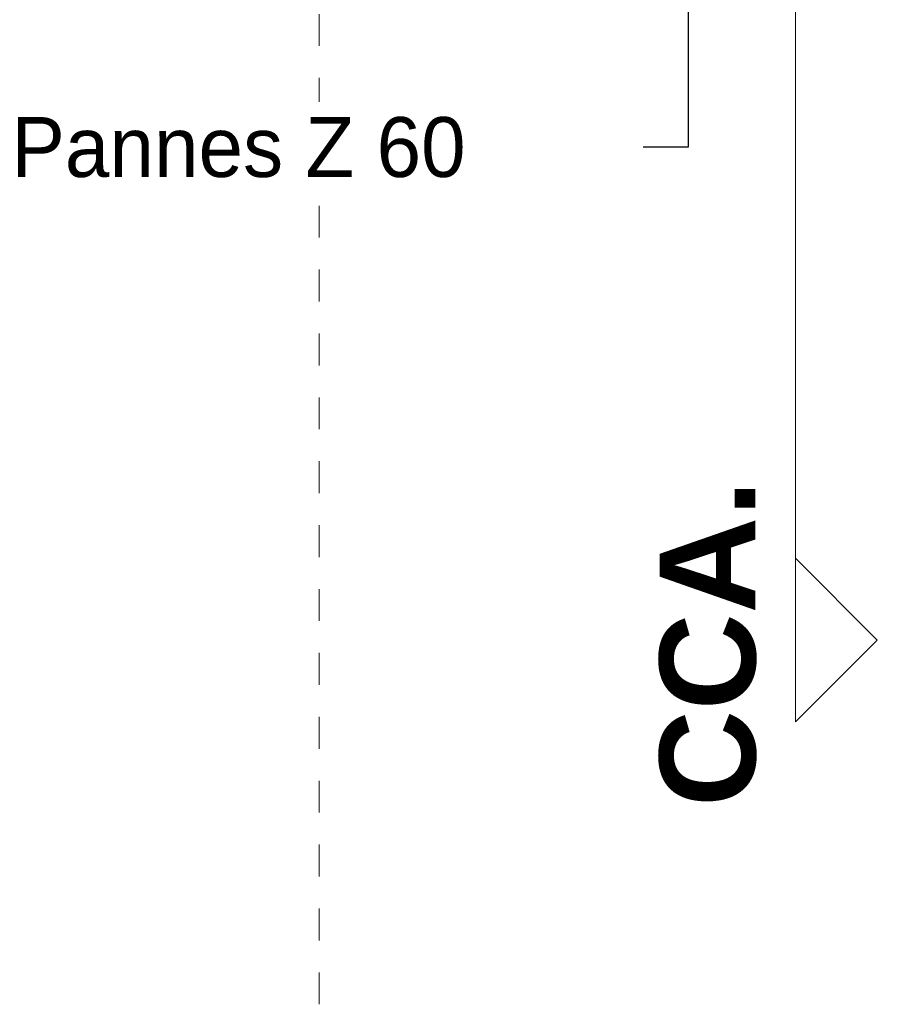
# Model space of a CAD drawing. Header units: metres. Extents: x -16.9 to 14.1, y -9.7 to 11.
# Tile 15 of 256: x -7 to -4.3, y -9.7 to -6.6. Entities that reach past the tile are written whole.
import ezdxf

# ---------------------------------------------------------------- set-up
doc = ezdxf.new("R2010")
doc.units = ezdxf.units.M
doc.linetypes.add('Ligne de quadrillage', pattern=[0.022225, 0.0127, -0.003175, 0.003175, -0.003175])
for name, color, linetype, lineweight in [('G-ANNO-SYMB', 111, 'Continuous', 9), ('G-ANNO-TEXT', 231, 'Continuous', 9), ('S-GRID', 1, 'Continuous', 9)]:
    doc.layers.add(name, color=color, linetype=linetype, lineweight=lineweight)
doc.styles.add('Arial_B_1', font='arialbd.ttf', dxfattribs={"height": 0.3})
doc.styles.add('Bodoni MT_B_I', font='BOD_BI.TTF', dxfattribs={"height": 0.1875})

# ---------------------------------------------------------------- blocks, each defined once
blk = doc.blocks.new('Coupe - M_Marque de coupe-1590127-PH R_1 PROJET toiture haute')
at = {"layer": 'G-ANNO-SYMB'}
for p, q in [((-0.011068, 0.003417), (-0.014485, 0)), ((-0.011068, 0.003417), (-0.007651, 0)), ((-0.012, 0), (-0.014485, 0)), ((0, 0), (-0.012, 0))]:
    blk.add_line(p, q, dxfattribs=at)

msp = doc.modelspace()

# ---------------------------------------------------------------- linework, layer by layer
at = {"layer": 'G-ANNO-SYMB'}
msp.add_line((-4.6025, 6.967), (-4.6025, -7.7354), dxfattribs=at)
at = {"layer": 'G-ANNO-TEXT', "color": 190, "lineweight": 25}
for p, q in [((-4.9382, -2.5918), (-4.9382, -7.0222)), ((-4.9382, -3.2456), (-4.9382, -7.0222)), ((-4.9382, -3.8998), (-4.9382, -7.0222)), ((-4.9382, -4.5356), (-4.9382, -7.0222)), ((-4.9382, -5.2052), (-4.9382, -7.0222)), ((-4.9382, -7.0222), (-5.4268, -7.0222)), ((-4.9382, -7.0222), (-5.4268, -7.0222)), ((-4.9382, -7.0222), (-5.4268, -7.0222)), ((-4.9382, -7.0222), (-5.4268, -7.0222)), ((-4.9382, -7.0222), (-5.4268, -7.0222))]:
    msp.add_line(p, q, dxfattribs=at)
at = {"layer": 'S-GRID', "linetype": 'Ligne de quadrillage'}
msp.add_line((-6.0928, -9.7059), (-6.0928, 8.3345), dxfattribs=at)

# ---------------------------------------------------------------- block references
at = {"layer": 'G-ANNO-SYMB', "extrusion": (0, 0, -1), "xscale": 74.99999999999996, "yscale": 74.99999999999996, "zscale": 74.99999999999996, "rotation": 90.00000000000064}
msp.add_blockref('Coupe - M_Marque de coupe-1590127-PH R_1 PROJET toiture haute', (4.6025, -7.7354), dxfattribs=at)

# ---------------------------------------------------------------- texts
at = {"layer": 'G-ANNO-SYMB', "insert": (-5.0277, -9.0878), "char_height": 0.3, "width": 1.232595, "attachment_point": 1, "rotation": 90, "style": 'Arial_B_1'}
msp.add_mtext('CCA.', dxfattribs=at)

# ---------------------------------------------------------------- next in the draw order: texts
at = {"layer": 'G-ANNO-TEXT', "color": 190, "lineweight": 25, "insert": (-7.0565, -6.9284), "char_height": 0.1875, "width": 1.930063, "attachment_point": 1, "style": 'Bodoni MT_B_I', "bg_fill": 3, "box_fill_scale": 1.25, "bg_fill_color": 256, "bg_fill_true_color": 13158600, "bg_fill_transparency": 0}
msp.add_mtext('Pannes Z 60', dxfattribs=at)

doc.saveas('drawing.dxf')
